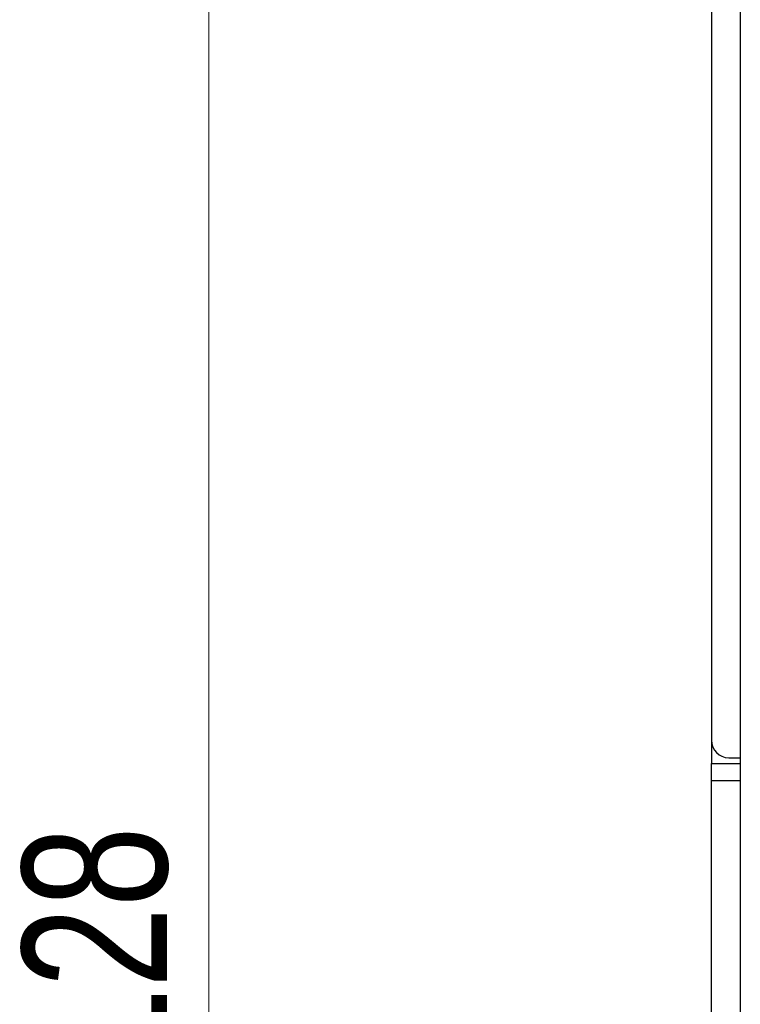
# Model space of a CAD drawing. Header units: millimetres. Extents: x 0 to 420, y 0 to 297.
# Tile 14 of 43: x 83 to 95, y 149 to 166. Entities that reach past the tile are written whole.
import ezdxf

# ---------------------------------------------------------------- set-up
doc = ezdxf.new("R2010")
doc.units = ezdxf.units.MM
doc.styles.add('SLDTEXTSTYLE1', font='TXT', dxfattribs={"width": 0.75})
doc.dimstyles.new('SLDDIMSTYLE0', dxfattribs={"dimtxt": 2.5, "dimasz": 3, "dimexe": 0, "dimexo": 0.0625, "dimtad": 1, "dimdec": 0, "dimlfac": 2, "dimrnd": 1e-09, "dimzin": 12, "dimdsep": 46, "dimtxsty": 'SLDTEXTSTYLE1', "dimblk1": 'CLOSED', "dimblk2": 'CLOSED', "dimsah": 1, "dimcen": 0.09, "dimadec": 0, "dimazin": 3, "dimtfac": 1, "dimtofl": 0, "dimtmove": 0, "dimatfit": 3, "dimldrblk": 'CLOSED', "dimfxl": 1, "dimfrac": 2, "dimtolj": 1, "dimtzin": 12, "dimarcsym": 0})

# ---------------------------------------------------------------- blocks, each defined once
blk = doc.blocks.new('_Closed')
at = {"color": 0, "linetype": 'ByBlock', "lineweight": -2}
for p, q in [((-1, 0.166667), (0, 0)), ((-1, 0.166667), (-1, -0.166667)), ((0, 0), (-1, -0.166667)), ((0, 0), (-1, 0))]:
    blk.add_line(p, q, dxfattribs=at)
blk = doc.blocks.new('_D')
at = {"color": 7, "linetype": 'Continuous', "lineweight": 0}
for p, q in [((93.501, 183.128), (84.82, 183.128)), ((85.82, 183.128), (85.82, 119.123)), ((93.501, 119.123), (84.82, 119.123))]:
    blk.add_line(p, q, dxfattribs=at)
at = {"color": 7, "linetype": 'Continuous', "lineweight": 18, "xscale": 3, "yscale": 3}
for p, rotation in [((85.82, 183.128, -29.625), 90), ((85.82, 119.123, -29.625), 270)]:
    blk.add_blockref('_Closed', p, dxfattribs=dict(at, rotation=rotation))
at = {"color": 7, "linetype": 'Continuous', "lineweight": 18, "insert": (82.597, 148.355), "char_height": 2.5, "attachment_point": 1, "rotation": 90, "style": 'SLDTEXTSTYLE1'}
blk.add_mtext('128', dxfattribs=at)

msp = doc.modelspace()

# ---------------------------------------------------------------- linework, layer by layer
at = {"color": 7, "linetype": 'Continuous', "lineweight": 25}
for p, q in [((94.501, 182.228), (94.501, 154.026)), ((95.001, 169.103), (95.001, 121.528)), ((94.502, 153.992), (94.502, 153.626)), ((94.801, 153.726), (95.001, 153.726)), ((94.502, 153.326), (94.502, 153.626)), ((94.502, 153.626), (95.001, 153.626)), ((94.502, 148.926), (94.502, 153.326))]:
    msp.add_line(p, q, dxfattribs=at)
at = {"color": 8, "linetype": 'Continuous', "lineweight": 25}
msp.add_line((95.001, 153.326), (94.502, 153.326), dxfattribs=at)
at = {"color": 7, "linetype": 'Continuous', "lineweight": 25}
msp.add_arc((94.801, 154.026), 0.3, 180, 270, dxfattribs=at)

# ---------------------------------------------------------------- dimensions: what is measured, and where the dimension line sits
at = {"color": 7, "linetype": 'Continuous', "lineweight": 18}
dim = msp.add_linear_dim(base=(85.82, 119.123), p1=(94.501, 183.128), p2=(94.501, 119.123), angle=90, dimstyle='SLDDIMSTYLE0', dxfattribs=at)
dim.commit()
dim.dimension.update_dxf_attribs({"geometry": '_D', "text_midpoint": (85.82, 151.126), "dimtype": 160})

doc.saveas('drawing.dxf')
